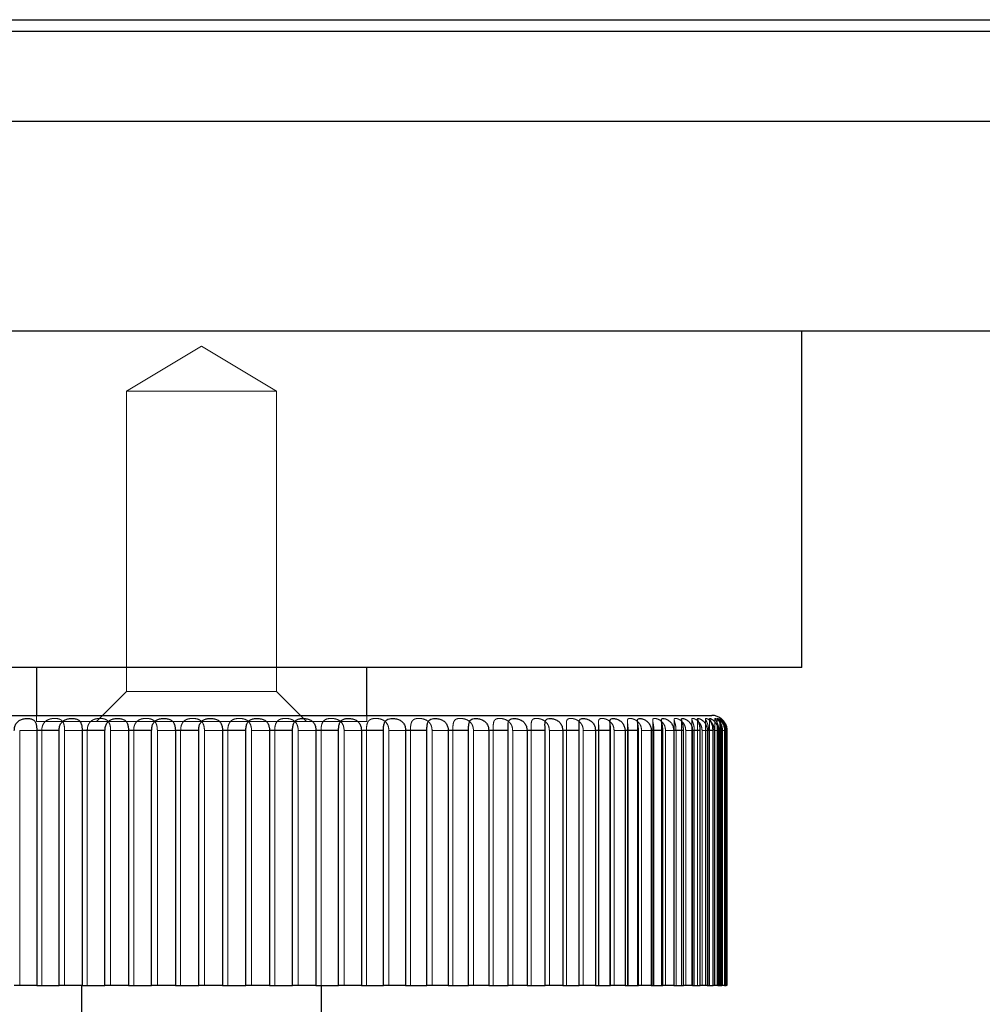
# Model space of a CAD drawing. Header units: millimetres. Extents: x 7 to 417, y 5 to 291.
# Tile 72 of 82: x 316.66 to 319.33, y 269.11 to 271.84. Entities that reach past the tile are written whole.
import ezdxf

# ---------------------------------------------------------------- set-up
doc = ezdxf.new("R2010")
doc.units = ezdxf.units.MM
doc.linetypes.add('HIDDEN', pattern=[1.905, 1.27, -0.635])

msp = doc.modelspace()

# ---------------------------------------------------------------- linework, layer by layer
at = {"color": 7, "linetype": 'Continuous', "lineweight": 25}
for p, q in [((262.99904, 271.84136), (371.33238, 271.84136)), ((262.99904, 271.80969), (371.33238, 271.80969)), ((318.83238, 270.04303), (318.83238, 270.97636)), ((318.83238, 270.04303), (315.49904, 270.04303)), ((316.70738, 270.04303), (316.70738, 269.90969)), ((317.62404, 269.90969), (317.62404, 270.04303)), ((315.79019, 269.90969), (318.58238, 269.90969)), ((316.77006, 269.86803), (316.7081, 269.86803)), ((316.7081, 269.86803), (316.7081, 269.15969)), ((316.77006, 269.15969), (316.77006, 269.86803)), ((316.89747, 269.86803), (316.83407, 269.86803)), ((316.83407, 269.86803), (316.83407, 269.15969)), ((316.89747, 269.15969), (316.89747, 269.86803)), ((317.02705, 269.86803), (316.9627, 269.86803)), ((316.9627, 269.86803), (316.9627, 269.15969)), ((317.02705, 269.15969), (317.02705, 269.86803)), ((317.15774, 269.86803), (317.09297, 269.86803)), ((317.09297, 269.86803), (317.09297, 269.15969)), ((317.15774, 269.15969), (317.15774, 269.86803)), ((317.28849, 269.86803), (317.22382, 269.86803)), ((317.22382, 269.86803), (317.22382, 269.15969)), ((317.28849, 269.15969), (317.28849, 269.86803)), ((317.41826, 269.86803), (317.35421, 269.86803)), ((317.35421, 269.86803), (317.35421, 269.15969)), ((317.41826, 269.15969), (317.41826, 269.86803)), ((317.54599, 269.86803), (317.48308, 269.86803)), ((317.48308, 269.86803), (317.48308, 269.15969)), ((317.54599, 269.15969), (317.54599, 269.86803)), ((317.67066, 269.86803), (317.60939, 269.86803)), ((317.60939, 269.86803), (317.60939, 269.15969)), ((317.67066, 269.15969), (317.67066, 269.86803)), ((317.79126, 269.86803), (317.73213, 269.86803)), ((317.73213, 269.86803), (317.73213, 269.15969)), ((317.79126, 269.15969), (317.79126, 269.86803)), ((317.90683, 269.86803), (317.85031, 269.86803)), ((317.85031, 269.86803), (317.85031, 269.15969)), ((317.90683, 269.15969), (317.90683, 269.86803)), ((318.01643, 269.86803), (317.96298, 269.86803)), ((317.96298, 269.86803), (317.96298, 269.15969)), ((318.01643, 269.15969), (318.01643, 269.86803)), ((318.11919, 269.86803), (318.06923, 269.86803)), ((318.06923, 269.86803), (318.06923, 269.15969)), ((318.11919, 269.15969), (318.11919, 269.86803)), ((318.21426, 269.86803), (318.16821, 269.86803)), ((318.16821, 269.86803), (318.16821, 269.15969)), ((318.21426, 269.15969), (318.21426, 269.86803)), ((318.30089, 269.86803), (318.25911, 269.86803)), ((318.25911, 269.86803), (318.25911, 269.15969)), ((318.30089, 269.15969), (318.30089, 269.86803)), ((318.37839, 269.86803), (318.34121, 269.86803)), ((318.34121, 269.86803), (318.34121, 269.15969)), ((318.37839, 269.15969), (318.37839, 269.86803)), ((318.44611, 269.86803), (318.41385, 269.86803)), ((318.41385, 269.86803), (318.41385, 269.15969)), ((318.44611, 269.15969), (318.44611, 269.86803)), ((318.50353, 269.86803), (318.47643, 269.86803)), ((318.47643, 269.86803), (318.47643, 269.15969)), ((318.50353, 269.15969), (318.50353, 269.86803)), ((318.55018, 269.86803), (318.52846, 269.86803)), ((318.52846, 269.86803), (318.52846, 269.15969)), ((318.55018, 269.15969), (318.55018, 269.86803)), ((318.58569, 269.86803), (318.56953, 269.86803)), ((318.56953, 269.86803), (318.56953, 269.15969)), ((318.58569, 269.15969), (318.58569, 269.86803)), ((318.60975, 269.86803), (318.59928, 269.86803)), ((318.59928, 269.86803), (318.59928, 269.15969)), ((318.60975, 269.15969), (318.60975, 269.86803)), ((318.6222, 269.86803), (318.6175, 269.86803)), ((318.6175, 269.86803), (318.6175, 269.15969)), ((318.6222, 269.15969), (318.6222, 269.86803)), ((318.62403, 269.86803), (318.62403, 269.15969)), ((318.62404, 269.15969), (318.62404, 269.86803)), ((316.7081, 269.15969), (316.64583, 269.15969)), ((316.7081, 269.15969), (316.77006, 269.15969)), ((316.83407, 269.15969), (316.77006, 269.15969)), ((316.83238, 269.15969), (316.83238, 269.00344)), ((316.83407, 269.15969), (316.89747, 269.15969)), ((316.9627, 269.15969), (316.89747, 269.15969)), ((316.9627, 269.15969), (317.02705, 269.15969)), ((317.09297, 269.15969), (317.02705, 269.15969)), ((317.09297, 269.15969), (317.15774, 269.15969)), ((317.22382, 269.15969), (317.15774, 269.15969)), ((317.22382, 269.15969), (317.28849, 269.15969)), ((317.35421, 269.15969), (317.28849, 269.15969)), ((317.35421, 269.15969), (317.41826, 269.15969)), ((317.48308, 269.15969), (317.41826, 269.15969)), ((317.48308, 269.15969), (317.54599, 269.15969)), ((317.49904, 269.00344), (317.49904, 269.15969)), ((317.60939, 269.15969), (317.54599, 269.15969)), ((317.60939, 269.15969), (317.67066, 269.15969)), ((317.73213, 269.15969), (317.67066, 269.15969)), ((317.73213, 269.15969), (317.79126, 269.15969)), ((317.85031, 269.15969), (317.79126, 269.15969)), ((317.85031, 269.15969), (317.90683, 269.15969)), ((317.96298, 269.15969), (317.90683, 269.15969)), ((317.96298, 269.15969), (318.01643, 269.15969)), ((318.06923, 269.15969), (318.01643, 269.15969)), ((318.06923, 269.15969), (318.11919, 269.15969)), ((318.16821, 269.15969), (318.11919, 269.15969)), ((318.16821, 269.15969), (318.21426, 269.15969)), ((318.25911, 269.15969), (318.21426, 269.15969)), ((318.25911, 269.15969), (318.30089, 269.15969)), ((318.34121, 269.15969), (318.30089, 269.15969)), ((318.34121, 269.15969), (318.37839, 269.15969)), ((318.41385, 269.15969), (318.37839, 269.15969)), ((318.41385, 269.15969), (318.44611, 269.15969)), ((318.47643, 269.15969), (318.44611, 269.15969)), ((318.47643, 269.15969), (318.50353, 269.15969)), ((318.52846, 269.15969), (318.50353, 269.15969)), ((318.52846, 269.15969), (318.55018, 269.15969)), ((318.56953, 269.15969), (318.55018, 269.15969)), ((318.56953, 269.15969), (318.58569, 269.15969)), ((318.59928, 269.15969), (318.58569, 269.15969)), ((318.59928, 269.15969), (318.60975, 269.15969)), ((318.6175, 269.15969), (318.60975, 269.15969)), ((318.6175, 269.15969), (318.6222, 269.15969)), ((318.62403, 269.15969), (318.6222, 269.15969))]:
    msp.add_line(p, q, dxfattribs=at)
at = {"color": 7, "linetype": 'HIDDEN', "lineweight": 18}
for p, q in [((317.16571, 271.84136), (262.99904, 271.84136)), ((317.16571, 271.84136), (371.33238, 271.84136)), ((317.16571, 271.80969), (262.99904, 271.80969)), ((317.16571, 271.80969), (371.33238, 271.80969)), ((317.16571, 270.93487), (316.95738, 270.80969)), ((317.37404, 270.80969), (317.16571, 270.93487)), ((317.37404, 270.80969), (316.95738, 270.80969)), ((316.95738, 270.80969), (316.95738, 269.97636)), ((317.37404, 269.97636), (317.37404, 270.80969)), ((316.95738, 269.97636), (316.87404, 269.89303)), ((317.37404, 269.97636), (316.95738, 269.97636)), ((317.45738, 269.89303), (317.37404, 269.97636)), ((316.70738, 269.90969), (316.70738, 269.89303)), ((317.62404, 269.89303), (317.62404, 269.90969)), ((317.62404, 269.89303), (316.70738, 269.89303)), ((318.11905, 269.88164), (318.11905, 269.15969)), ((318.17841, 269.88636), (318.17841, 269.15969)), ((318.21366, 269.88836), (318.21366, 269.15969)), ((318.26769, 269.89043), (318.26769, 269.15969)), ((318.29949, 269.89171), (318.29949, 269.15969)), ((318.34776, 269.8939), (318.34776, 269.15969)), ((318.37586, 269.89506), (318.37586, 269.15969)), ((318.41798, 269.89599), (318.41798, 269.15969)), ((318.44215, 269.89683), (318.44215, 269.15969)), ((318.47778, 269.89808), (318.47778, 269.15969)), ((318.49783, 269.89854), (318.49783, 269.15969)), ((318.52669, 269.89918), (318.52669, 269.15969)), ((318.54245, 269.89968), (318.54245, 269.15969)), ((318.5643, 269.90007), (318.5643, 269.15969)), ((318.57565, 269.90039), (318.57565, 269.15969)), ((318.59031, 269.90096), (318.59031, 269.15969)), ((318.59716, 269.90111), (318.59716, 269.15969)), ((318.60452, 269.90106), (318.60452, 269.15969)), ((318.60681, 269.90111), (318.60681, 269.15969)), ((316.66076, 269.86803), (316.72203, 269.86803)), ((316.66076, 269.15969), (316.66076, 269.86803)), ((316.72203, 269.86803), (316.72203, 269.15969)), ((316.78543, 269.86803), (316.84834, 269.86803)), ((316.78543, 269.15969), (316.78543, 269.86803)), ((316.84834, 269.86803), (316.84834, 269.15969)), ((316.91317, 269.86803), (316.97721, 269.86803)), ((316.91317, 269.15969), (316.91317, 269.86803)), ((316.97721, 269.86803), (316.97721, 269.15969)), ((317.04293, 269.86803), (317.1076, 269.86803)), ((317.04293, 269.15969), (317.04293, 269.86803)), ((317.1076, 269.86803), (317.1076, 269.15969)), ((317.17369, 269.86803), (317.23845, 269.86803)), ((317.17369, 269.15969), (317.17369, 269.86803)), ((317.23845, 269.86803), (317.23845, 269.15969)), ((317.30438, 269.86803), (317.36872, 269.86803)), ((317.30438, 269.15969), (317.30438, 269.86803)), ((317.36872, 269.86803), (317.36872, 269.15969)), ((317.43395, 269.86803), (317.49735, 269.86803)), ((317.43395, 269.15969), (317.43395, 269.86803)), ((317.49735, 269.86803), (317.49735, 269.15969)), ((317.56136, 269.86803), (317.62332, 269.86803)), ((317.56136, 269.15969), (317.56136, 269.86803)), ((317.62332, 269.86803), (317.62332, 269.15969)), ((317.68559, 269.86803), (317.7456, 269.86803)), ((317.68559, 269.15969), (317.68559, 269.86803)), ((317.7456, 269.86803), (317.7456, 269.15969)), ((317.80563, 269.86803), (317.86321, 269.86803)), ((317.80563, 269.15969), (317.80563, 269.86803)), ((317.86321, 269.86803), (317.86321, 269.15969)), ((317.92052, 269.86803), (317.9752, 269.86803)), ((317.92052, 269.15969), (317.92052, 269.86803)), ((317.9752, 269.86803), (317.9752, 269.15969)), ((318.02934, 269.86803), (318.08068, 269.86803)), ((318.02934, 269.15969), (318.02934, 269.86803)), ((318.08064, 269.87852), (318.08064, 269.15969)), ((318.08068, 269.86803), (318.08068, 269.15969)), ((318.1312, 269.86803), (318.17879, 269.86803)), ((318.1312, 269.15969), (318.1312, 269.86803)), ((318.17879, 269.86803), (318.17879, 269.15969)), ((318.22528, 269.86803), (318.26874, 269.86803)), ((318.22528, 269.15969), (318.22528, 269.86803)), ((318.26874, 269.86803), (318.26874, 269.15969)), ((318.31084, 269.86803), (318.34982, 269.86803)), ((318.31084, 269.15969), (318.31084, 269.86803)), ((318.34982, 269.86803), (318.34982, 269.15969)), ((318.38717, 269.86803), (318.42135, 269.86803)), ((318.38717, 269.15969), (318.38717, 269.86803)), ((318.42135, 269.86803), (318.42135, 269.15969)), ((318.45367, 269.86803), (318.48278, 269.86803)), ((318.45367, 269.15969), (318.45367, 269.86803)), ((318.48278, 269.86803), (318.48278, 269.15969)), ((318.5098, 269.86803), (318.53361, 269.86803)), ((318.5098, 269.15969), (318.5098, 269.86803)), ((318.53361, 269.86803), (318.53361, 269.15969)), ((318.55511, 269.86803), (318.57342, 269.86803)), ((318.55511, 269.15969), (318.55511, 269.86803)), ((318.57342, 269.86803), (318.57342, 269.15969)), ((318.58923, 269.86803), (318.6019, 269.86803)), ((318.58923, 269.15969), (318.58923, 269.86803)), ((318.6019, 269.86803), (318.6019, 269.15969)), ((318.6119, 269.86803), (318.61881, 269.86803)), ((318.6119, 269.15969), (318.6119, 269.86803)), ((318.61881, 269.86803), (318.61881, 269.15969)), ((318.62291, 269.86803), (318.62404, 269.86803)), ((318.62291, 269.15969), (318.62291, 269.86803))]:
    msp.add_line(p, q, dxfattribs=at)
at = {"color": 7, "linetype": 'Continuous', "lineweight": 25}
msp.add_arc((318.58238, 269.86803), 0.04167, 49.42177, 90, dxfattribs=at)
for points, knots in [([(262.99904, 271.55969), (262.99904, 271.55969), (262.9819, 271.55969), (263.04187, 271.55969), (263.18868, 271.55969), (263.45251, 271.55969), (263.81667, 271.55969), (264.25167, 271.55969), (264.73146, 271.55969), (265.23357, 271.55969), (265.79762, 271.55969), (266.42295, 271.55969), (267.12248, 271.55969), (267.89979, 271.55969), (268.75853, 271.55969), (269.68223, 271.55969), (270.66965, 271.55969), (271.71947, 271.55969), (272.80961, 271.55969), (273.93433, 271.55969), (275.08787, 271.55969), (276.29162, 271.55969), (277.54415, 271.55969), (278.82164, 271.55969), (280.11922, 271.55969), (281.43206, 271.55969), (282.78317, 271.55969), (284.17111, 271.55969), (285.59441, 271.55969), (287.05156, 271.55969), (288.54102, 271.55969), (290.06119, 271.55969), (291.61048, 271.55969), (293.18723, 271.55969), (294.78979, 271.55969), (296.41645, 271.55969), (298.06549, 271.55969), (299.73517, 271.55969), (301.4237, 271.55969), (303.12931, 271.55969), (304.85015, 271.55969), (306.58441, 271.55969), (308.33021, 271.55969), (310.08566, 271.55969), (311.84886, 271.55969), (313.6179, 271.55969), (315.39083, 271.55969), (317.16571, 271.55969), (318.94059, 271.55969), (320.71352, 271.55969), (322.48256, 271.55969), (324.24576, 271.55969), (326.00122, 271.55969), (327.74701, 271.55969), (329.48127, 271.55969), (331.20212, 271.55969), (332.90772, 271.55969), (334.59626, 271.55969), (336.26593, 271.55969), (337.91497, 271.55969), (339.54163, 271.55969), (341.14419, 271.55969), (342.72094, 271.55969), (344.27023, 271.55969), (345.7904, 271.55969), (347.27986, 271.55969), (348.73701, 271.55969), (350.16031, 271.55969), (351.54826, 271.55969), (352.89936, 271.55969), (354.2122, 271.55969), (355.53772, 271.55969), (356.86697, 271.55969), (358.19068, 271.55969), (359.45932, 271.55969), (360.67118, 271.55969), (361.82466, 271.55969), (362.89691, 271.55969), (363.89109, 271.55969), (364.81025, 271.55969), (365.67255, 271.55969), (366.47699, 271.55969), (367.23787, 271.55969), (367.94971, 271.55969), (368.60702, 271.55969), (369.19529, 271.55969), (369.71374, 271.55969), (370.1617, 271.55969), (370.56102, 271.55969), (370.8958, 271.55969), (371.14619, 271.55969), (371.30324, 271.55969), (371.32266, 271.55969), (371.33238, 271.55969)], [0, 0, 0, 0, 0.0000001, 0.0177638, 0.0355033, 0.0531943, 0.0708129, 0.0883353, 0.1020203, 0.1156204, 0.1291245, 0.1425221, 0.1558025, 0.1697484, 0.1835395, 0.1971644, 0.2106122, 0.2238727, 0.2369363, 0.2490648, 0.2610031, 0.2727449, 0.2842842, 0.295616, 0.3061517, 0.3164942, 0.3266412, 0.336591, 0.3463428, 0.3558963, 0.3652525, 0.3744129, 0.3833803, 0.3921585, 0.4007521, 0.4091671, 0.4174105, 0.4254908, 0.4334175, 0.4412012, 0.4488541, 0.4563893, 0.4638213, 0.4711653, 0.4784378, 0.4856558, 0.4928373, 0.5000003, 0.5071634, 0.5143448, 0.5215629, 0.5288354, 0.5361794, 0.5436113, 0.5511465, 0.5587994, 0.5665832, 0.5745098, 0.5825901, 0.5908336, 0.5992486, 0.6078422, 0.6166203, 0.6255877, 0.6347482, 0.6441043, 0.6536579, 0.6634096, 0.6733595, 0.6835065, 0.693849, 0.7043846, 0.7164099, 0.7286682, 0.7411535, 0.7538587, 0.766776, 0.7798968, 0.7924459, 0.8051596, 0.818029, 0.831045, 0.8441981, 0.8582873, 0.8725074, 0.886846, 0.9012903, 0.9158272, 0.9304433, 0.9477524, 0.9651302, 0.9825539, 1, 1, 1, 1]), ([(370.49907, 270.97636), (370.49151, 270.97636), (370.47637, 270.97636), (370.35187, 270.97636), (370.15295, 270.97636), (369.87212, 270.97636), (369.51355, 270.97636), (369.07655, 270.97636), (368.56338, 270.97636), (367.96735, 270.97636), (367.31387, 270.97636), (366.60691, 270.97636), (365.85845, 270.97636), (365.03634, 270.97636), (364.1401, 270.97636), (363.16428, 270.97636), (362.10639, 270.97636), (360.96658, 270.97636), (359.80396, 270.97636), (358.63086, 270.97636), (357.45857, 270.97636), (356.22043, 270.97636), (354.90976, 270.97636), (353.52194, 270.97636), (352.15857, 270.97636), (350.83338, 270.97636), (349.56361, 270.97636), (348.23505, 270.97636), (346.85153, 270.97636), (345.41453, 270.97636), (344.03325, 270.97636), (342.72913, 270.97636), (341.50306, 270.97636), (340.24308, 270.97636), (338.9376, 270.97636), (337.68692, 270.97636), (336.5011, 270.97636), (335.38654, 270.97636), (334.24968, 270.97636), (333.09039, 270.97636), (331.85201, 270.97636), (330.53414, 270.97636), (329.12624, 270.97636), (327.693, 270.97636), (326.23465, 270.97636), (324.75347, 270.97636), (323.25894, 270.97636), (321.74724, 270.97636), (320.22236, 270.97636), (318.68519, 270.97636), (317.14258, 270.97636), (315.60056, 270.97636), (314.06557, 270.97636), (312.54367, 270.97636), (311.0357, 270.97636), (309.54537, 270.97636), (308.06845, 270.97636), (306.61365, 270.97636), (305.18245, 270.97636), (303.7751, 270.97636), (302.3494, 270.97636), (300.90037, 270.97636), (299.44416, 270.97636), (298.01884, 270.97636), (296.63509, 270.97636), (295.38669, 270.97636), (294.26324, 270.97636), (293.26237, 270.97636), (292.28659, 270.97636), (291.33546, 270.97636), (290.15674, 270.97636), (288.773, 270.97636), (287.2178, 270.97636), (285.72727, 270.97636), (284.30001, 270.97636), (282.93658, 270.97636), (281.63523, 270.97636), (280.35343, 270.97636), (279.09548, 270.97636), (277.865, 270.97636), (276.69842, 270.97636), (275.59158, 270.97636), (274.47973, 270.97636), (273.37628, 270.97636), (272.2955, 270.97636), (271.29169, 270.97636), (270.3589, 270.97636), (269.49689, 270.97636), (268.65281, 270.97636), (267.84437, 270.97636), (267.07763, 270.97636), (266.39801, 270.97636), (265.79494, 270.97636), (265.27164, 270.97636), (264.82652, 270.97636), (264.46354, 270.97636), (264.18077, 270.97636), (263.98049, 270.97636), (263.85519, 270.97636), (263.83995, 270.97636), (263.83234, 270.97636)], [0, 0, 0, 0, 0.0156123, 0.0312961, 0.0469383, 0.0625326, 0.0781435, 0.0933957, 0.1087284, 0.1239471, 0.1393077, 0.1529015, 0.1666536, 0.1803167, 0.1940062, 0.207778, 0.2215778, 0.2353677, 0.2491119, 0.2607905, 0.2724407, 0.2840614, 0.2956564, 0.3073388, 0.3190233, 0.3281658, 0.3374383, 0.3466619, 0.3558807, 0.3651098, 0.3742254, 0.381303, 0.38826, 0.3953247, 0.4023315, 0.4093964, 0.4149783, 0.4204833, 0.426077, 0.4316231, 0.4370969, 0.4434657, 0.4497434, 0.4560512, 0.4623894, 0.4686594, 0.4749631, 0.4812162, 0.4874929, 0.4938006, 0.5000966, 0.5063855, 0.5126868, 0.5189526, 0.5251901, 0.5314785, 0.5377319, 0.5440534, 0.5503541, 0.5566345, 0.5630062, 0.5699642, 0.5770421, 0.5840619, 0.5911493, 0.598205, 0.6037245, 0.6093224, 0.6147874, 0.620285, 0.6258583, 0.6357891, 0.645809, 0.655865, 0.6658896, 0.6759862, 0.6860602, 0.69609, 0.7071646, 0.7182221, 0.729256, 0.7403344, 0.7514509, 0.764543, 0.777596, 0.7905474, 0.8035163, 0.8165649, 0.829435, 0.8447767, 0.8599294, 0.8752315, 0.8904234, 0.9060356, 0.9216025, 0.9372475, 0.9529045, 0.9686101, 0.9843377, 1, 1, 1, 1]), ([(316.64583, 269.86803), (316.64611, 269.87164), (316.64667, 269.87889), (316.65137, 269.88851), (316.65881, 269.89553), (316.66816, 269.89967), (316.67828, 269.90151), (316.68837, 269.90138), (316.69709, 269.89898), (316.70315, 269.89386), (316.70644, 269.88627), (316.70789, 269.87737), (316.70804, 269.87104), (316.7081, 269.86803)], [0, 0, 0, 0, 0.0955419, 0.1913922, 0.2838681, 0.3704907, 0.4590396, 0.5537833, 0.6514548, 0.7453765, 0.8328407, 0.9202084, 1, 1, 1, 1]), ([(316.77006, 269.86803), (316.77032, 269.87164), (316.77084, 269.87889), (316.77528, 269.88851), (316.78246, 269.89553), (316.79167, 269.89967), (316.80184, 269.90151), (316.81223, 269.90138), (316.82149, 269.89898), (316.82817, 269.89386), (316.832, 269.88627), (316.83379, 269.87737), (316.83398, 269.87104), (316.83407, 269.86803)], [0, 0, 0, 0, 0.0955419, 0.19139223, 0.28386809, 0.37049069, 0.45903964, 0.55378333, 0.65145477, 0.74537648, 0.83284069, 0.9202084, 1, 1, 1, 1]), ([(316.89747, 269.86803), (316.89771, 269.87164), (316.8982, 269.87889), (316.90234, 269.88851), (316.9092, 269.89553), (316.91818, 269.89967), (316.92833, 269.90151), (316.93894, 269.90138), (316.94865, 269.89898), (316.95591, 269.89386), (316.96025, 269.88627), (316.96237, 269.87737), (316.96259, 269.87104), (316.9627, 269.86803)], [0, 0, 0, 0, 0.0955419, 0.1913922, 0.2838681, 0.3704907, 0.4590396, 0.5537833, 0.6514548, 0.7453765, 0.8328407, 0.9202084, 1, 1, 1, 1]), ([(317.02705, 269.86803), (317.02727, 269.87164), (317.0277, 269.87889), (317.03153, 269.88851), (317.038, 269.89553), (317.04669, 269.89967), (317.05674, 269.90151), (317.06747, 269.90138), (317.07756, 269.89898), (317.08534, 269.89386), (317.09015, 269.88627), (317.09258, 269.87737), (317.09284, 269.87104), (317.09297, 269.86803)], [0, 0, 0, 0, 0.0955419, 0.1913922, 0.2838681, 0.3704907, 0.4590396, 0.5537833, 0.6514548, 0.7453765, 0.8328407, 0.9202084, 1, 1, 1, 1]), ([(317.15774, 269.86803), (317.15793, 269.87164), (317.15832, 269.87889), (317.16179, 269.88851), (317.16783, 269.89553), (317.17616, 269.89967), (317.18602, 269.90151), (317.1968, 269.90138), (317.20718, 269.89898), (317.21541, 269.89386), (317.22065, 269.88627), (317.22338, 269.87737), (317.22368, 269.87104), (317.22382, 269.86803)], [0, 0, 0, 0, 0.0955419, 0.1913922, 0.2838681, 0.3704907, 0.4590396, 0.5537833, 0.6514548, 0.7453765, 0.8328407, 0.9202084, 1, 1, 1, 1]), ([(317.28849, 269.86803), (317.28866, 269.87164), (317.289, 269.87889), (317.29208, 269.88851), (317.29764, 269.89553), (317.30555, 269.89967), (317.31514, 269.90151), (317.32587, 269.90138), (317.33647, 269.89898), (317.34509, 269.89386), (317.35072, 269.88627), (317.35371, 269.87737), (317.35405, 269.87104), (317.35421, 269.86803)], [0, 0, 0, 0, 0.0955419, 0.1913922, 0.2838681, 0.3704907, 0.4590396, 0.5537833, 0.6514548, 0.7453765, 0.8328407, 0.9202084, 1, 1, 1, 1]), ([(317.41826, 269.86803), (317.4184, 269.87164), (317.41868, 269.87889), (317.42136, 269.88851), (317.42639, 269.89553), (317.43381, 269.89967), (317.44305, 269.90151), (317.45366, 269.90138), (317.46438, 269.89898), (317.47332, 269.89386), (317.4793, 269.88627), (317.48254, 269.87737), (317.4829, 269.87104), (317.48308, 269.86803)], [0, 0, 0, 0, 0.0955419, 0.1913922, 0.2838681, 0.3704907, 0.4590396, 0.5537833, 0.6514548, 0.7453765, 0.8328407, 0.9202084, 1, 1, 1, 1]), ([(317.54599, 269.86803), (317.5461, 269.87164), (317.54633, 269.87889), (317.54857, 269.88851), (317.55305, 269.89553), (317.55991, 269.89967), (317.56873, 269.90151), (317.57913, 269.90138), (317.58988, 269.89898), (317.59907, 269.89386), (317.60535, 269.88627), (317.60881, 269.87737), (317.6092, 269.87104), (317.60939, 269.86803)], [0, 0, 0, 0, 0.0955419, 0.1913922, 0.2838681, 0.3704907, 0.4590396, 0.5537833, 0.6514548, 0.7453765, 0.8328407, 0.9202084, 1, 1, 1, 1]), ([(317.67066, 269.86803), (317.67074, 269.87164), (317.67092, 269.87889), (317.67271, 269.88851), (317.67658, 269.89553), (317.68283, 269.89967), (317.69117, 269.90151), (317.70127, 269.90138), (317.71198, 269.89898), (317.72134, 269.89386), (317.72786, 269.88627), (317.73151, 269.87737), (317.73193, 269.87104), (317.73213, 269.86803)], [0, 0, 0, 0, 0.0955419, 0.1913922, 0.2838681, 0.3704907, 0.4590396, 0.5537833, 0.6514548, 0.7453765, 0.8328407, 0.9202084, 1, 1, 1, 1]), ([(317.79126, 269.86803), (317.79132, 269.87164), (317.79143, 269.87889), (317.79276, 269.88851), (317.796, 269.89553), (317.8016, 269.89967), (317.80938, 269.90151), (317.81909, 269.90138), (317.82967, 269.89898), (317.83913, 269.89386), (317.84584, 269.88627), (317.84966, 269.87737), (317.8501, 269.87104), (317.85031, 269.86803)], [0, 0, 0, 0, 0.0955419, 0.1913922, 0.2838681, 0.3704907, 0.4590396, 0.5537833, 0.6514548, 0.7453765, 0.8328407, 0.9202084, 1, 1, 1, 1]), ([(317.90683, 269.86803), (317.90686, 269.87164), (317.90691, 269.87889), (317.90777, 269.88851), (317.91034, 269.89553), (317.91524, 269.89967), (317.9224, 269.90151), (317.93166, 269.90138), (317.94202, 269.89898), (317.9515, 269.89386), (317.95835, 269.88627), (317.9623, 269.87737), (317.96276, 269.87104), (317.96298, 269.86803)], [0, 0, 0, 0, 0.0955419, 0.1913922, 0.2838681, 0.3704907, 0.4590396, 0.5537833, 0.6514548, 0.7453765, 0.8328407, 0.9202084, 1, 1, 1, 1]), ([(318.01643, 269.86803), (318.01643, 269.87164), (318.01642, 269.87889), (318.0168, 269.88851), (318.01869, 269.89553), (318.02285, 269.89967), (318.02933, 269.90151), (318.03806, 269.90138), (318.04811, 269.89898), (318.05754, 269.89386), (318.06448, 269.88627), (318.06853, 269.87737), (318.06901, 269.87104), (318.06923, 269.86803)], [0, 0, 0, 0, 0.0955419, 0.1913922, 0.2838681, 0.3704907, 0.4590396, 0.5537833, 0.6514548, 0.7453765, 0.8328407, 0.9202084, 1, 1, 1, 1]), ([(318.11919, 269.86803), (318.11915, 269.87164), (318.11908, 269.87889), (318.11897, 269.88851), (318.12017, 269.89553), (318.12355, 269.89967), (318.12931, 269.90151), (318.13743, 269.90138), (318.14711, 269.89898), (318.1564, 269.89386), (318.16337, 269.88627), (318.16749, 269.87737), (318.16798, 269.87104), (318.16821, 269.86803)], [0, 0, 0, 0, 0.0955419, 0.1913922, 0.2838681, 0.3704907, 0.4590396, 0.5537833, 0.6514548, 0.7453765, 0.8328407, 0.9202084, 1, 1, 1, 1]), ([(318.21426, 269.86803), (318.2142, 269.87164), (318.21407, 269.87889), (318.21348, 269.88851), (318.21397, 269.89553), (318.21655, 269.89967), (318.22153, 269.90151), (318.22898, 269.90138), (318.2382, 269.89898), (318.24729, 269.89386), (318.25423, 269.88627), (318.25838, 269.87737), (318.25888, 269.87104), (318.25911, 269.86803)], [0, 0, 0, 0, 0.0955419, 0.1913922, 0.2838681, 0.3704907, 0.4590396, 0.5537833, 0.6514548, 0.7453765, 0.8328407, 0.9202084, 1, 1, 1, 1]), ([(318.30089, 269.86803), (318.3008, 269.87164), (318.30061, 269.87889), (318.29954, 269.88851), (318.29933, 269.89553), (318.30108, 269.89967), (318.30525, 269.90151), (318.31198, 269.90138), (318.32065, 269.89898), (318.32946, 269.89386), (318.33632, 269.88627), (318.34048, 269.87737), (318.34097, 269.87104), (318.34121, 269.86803)], [0, 0, 0, 0, 0.0955419, 0.1913922, 0.2838681, 0.3704907, 0.4590396, 0.5537833, 0.6514548, 0.7453765, 0.8328407, 0.9202084, 1, 1, 1, 1]), ([(318.37839, 269.86803), (318.37826, 269.87164), (318.37802, 269.87889), (318.37648, 269.88851), (318.37556, 269.89553), (318.37648, 269.89967), (318.3798, 269.90151), (318.38574, 269.90138), (318.39381, 269.89898), (318.40227, 269.89386), (318.40899, 269.88627), (318.41312, 269.87737), (318.41361, 269.87104), (318.41385, 269.86803)], [0, 0, 0, 0, 0.0955419, 0.1913922, 0.2838681, 0.3704907, 0.4590396, 0.5537833, 0.6514548, 0.7453765, 0.8328407, 0.9202084, 1, 1, 1, 1]), ([(318.44611, 269.86803), (318.44596, 269.87164), (318.44566, 269.87889), (318.44367, 269.88851), (318.44205, 269.89553), (318.44212, 269.89967), (318.44456, 269.90151), (318.44968, 269.90138), (318.45708, 269.89898), (318.46512, 269.89386), (318.47165, 269.88627), (318.47571, 269.87737), (318.4762, 269.87104), (318.47643, 269.86803)], [0, 0, 0, 0, 0.0955419, 0.1913922, 0.2838681, 0.3704907, 0.4590396, 0.5537833, 0.6514548, 0.7453765, 0.8328407, 0.9202084, 1, 1, 1, 1]), ([(318.50353, 269.86803), (318.50336, 269.87164), (318.503, 269.87889), (318.50057, 269.88851), (318.49826, 269.89553), (318.49749, 269.89967), (318.49904, 269.90151), (318.50328, 269.90138), (318.50995, 269.89898), (318.51751, 269.89386), (318.5238, 269.88627), (318.52776, 269.87737), (318.52824, 269.87104), (318.52846, 269.86803)], [0, 0, 0, 0, 0.0955419, 0.1913922, 0.2838681, 0.3704907, 0.4590396, 0.5537833, 0.6514548, 0.7453765, 0.8328407, 0.9202084, 1, 1, 1, 1]), ([(318.55018, 269.86803), (318.54998, 269.87164), (318.54958, 269.87889), (318.54672, 269.88851), (318.54374, 269.89553), (318.54214, 269.89967), (318.54277, 269.90151), (318.54611, 269.90138), (318.552, 269.89898), (318.55902, 269.89386), (318.56501, 269.88627), (318.56884, 269.87737), (318.5693, 269.87104), (318.56953, 269.86803)], [0, 0, 0, 0, 0.0955419, 0.1913922, 0.2838681, 0.3704907, 0.4590396, 0.5537833, 0.6514548, 0.7453765, 0.8328407, 0.9202084, 1, 1, 1, 1]), ([(318.58569, 269.86803), (318.58546, 269.87164), (318.58501, 269.87889), (318.58175, 269.88851), (318.57813, 269.89553), (318.5757, 269.89967), (318.57542, 269.90151), (318.57783, 269.90138), (318.58289, 269.89898), (318.58931, 269.89386), (318.59495, 269.88627), (318.59862, 269.87737), (318.59907, 269.87104), (318.59928, 269.86803)], [0, 0, 0, 0, 0.0955419, 0.19139223, 0.28386809, 0.37049069, 0.45903964, 0.55378333, 0.65145477, 0.74537648, 0.83284069, 0.9202084, 1, 1, 1, 1]), ([(318.60975, 269.86803), (318.60951, 269.87164), (318.60901, 269.87889), (318.60538, 269.88851), (318.60115, 269.89553), (318.59791, 269.89967), (318.59672, 269.90151), (318.59818, 269.90138), (318.60237, 269.89898), (318.60813, 269.89386), (318.61339, 269.88627), (318.61687, 269.87737), (318.61729, 269.87104), (318.6175, 269.86803)], [0, 0, 0, 0, 0.0955419, 0.1913922, 0.2838681, 0.3704907, 0.4590396, 0.5537833, 0.6514548, 0.7453765, 0.8328407, 0.9202084, 1, 1, 1, 1]), ([(318.6222, 269.86803), (318.62193, 269.87165), (318.62139, 269.8789), (318.61743, 269.8885), (318.61258, 269.89555), (318.6087, 269.89958), (318.6067, 269.90131), (318.60703, 269.90115), (318.60711, 269.90111)], [0, 0, 0, 0, 0.1950744, 0.3907786, 0.5795929, 0.7564562, 0.9372527, 1, 1, 1, 1]), ([(318.60744, 269.90101), (318.60836, 269.90036), (318.61015, 269.89908), (318.61537, 269.89383), (318.62016, 269.88627), (318.62343, 269.87736), (318.62383, 269.87104), (318.62403, 269.86803)], [0, 0, 0, 0, 0.2188879, 0.4293725, 0.6253853, 0.8211819, 1, 1, 1, 1])]:
    msp.add_open_spline(points, degree=3, knots=knots, dxfattribs=at)
at = {"color": 7, "linetype": 'HIDDEN', "lineweight": 18}
for points, knots in [([(316.78543, 269.86803), (316.78532, 269.87164), (316.78509, 269.87889), (316.78285, 269.88851), (316.77838, 269.89553), (316.77152, 269.89967), (316.76269, 269.90151), (316.7523, 269.90138), (316.74154, 269.89898), (316.73235, 269.89386), (316.72608, 269.88627), (316.72261, 269.87737), (316.72222, 269.87104), (316.72203, 269.86803)], [0, 0, 0, 0, 0.0955419, 0.1913922, 0.2838681, 0.3704907, 0.4590396, 0.5537833, 0.6514548, 0.7453765, 0.8328407, 0.9202084, 1, 1, 1, 1]), ([(316.91317, 269.86803), (316.91302, 269.87164), (316.91274, 269.87889), (316.91007, 269.88851), (316.90503, 269.89553), (316.89762, 269.89967), (316.88837, 269.90151), (316.87776, 269.90138), (316.86705, 269.89898), (316.85811, 269.89386), (316.85213, 269.88627), (316.84889, 269.87737), (316.84852, 269.87104), (316.84834, 269.86803)], [0, 0, 0, 0, 0.0955419, 0.1913922, 0.2838681, 0.3704907, 0.4590396, 0.5537833, 0.6514548, 0.7453765, 0.8328407, 0.9202084, 1, 1, 1, 1]), ([(317.04293, 269.86803), (317.04276, 269.87164), (317.04242, 269.87889), (317.03934, 269.88851), (317.03378, 269.89553), (317.02588, 269.89967), (317.01629, 269.90151), (317.00555, 269.90138), (316.99496, 269.89898), (316.98634, 269.89386), (316.9807, 269.88627), (316.97771, 269.87737), (316.97737, 269.87104), (316.97721, 269.86803)], [0, 0, 0, 0, 0.0955419, 0.1913922, 0.2838681, 0.3704907, 0.4590396, 0.5537833, 0.6514548, 0.7453765, 0.8328407, 0.9202084, 1, 1, 1, 1]), ([(317.17369, 269.86803), (317.17349, 269.87164), (317.1731, 269.87889), (317.16964, 269.88851), (317.16359, 269.89553), (317.15526, 269.89967), (317.1454, 269.90151), (317.13462, 269.90138), (317.12424, 269.89898), (317.11601, 269.89386), (317.11077, 269.88627), (317.10804, 269.87737), (317.10774, 269.87104), (317.1076, 269.86803)], [0, 0, 0, 0, 0.0955419, 0.1913922, 0.2838681, 0.3704907, 0.4590396, 0.5537833, 0.6514548, 0.7453765, 0.8328407, 0.9202084, 1, 1, 1, 1]), ([(317.30438, 269.86803), (317.30416, 269.87164), (317.30372, 269.87889), (317.2999, 269.88851), (317.29342, 269.89553), (317.28473, 269.89967), (317.27469, 269.90151), (317.26395, 269.90138), (317.25386, 269.89898), (317.24609, 269.89386), (317.24128, 269.88627), (317.23884, 269.87737), (317.23858, 269.87104), (317.23845, 269.86803)], [0, 0, 0, 0, 0.0955419, 0.19139223, 0.28386809, 0.37049069, 0.45903964, 0.55378333, 0.65145477, 0.74537648, 0.83284069, 0.9202084, 1, 1, 1, 1]), ([(317.43395, 269.86803), (317.43371, 269.87164), (317.43323, 269.87889), (317.42908, 269.88851), (317.42222, 269.89553), (317.41324, 269.89967), (317.40309, 269.90151), (317.39248, 269.90138), (317.38277, 269.89898), (317.37552, 269.89386), (317.37118, 269.88627), (317.36906, 269.87737), (317.36883, 269.87104), (317.36872, 269.86803)], [0, 0, 0, 0, 0.0955419, 0.1913922, 0.2838681, 0.3704907, 0.4590396, 0.5537833, 0.6514548, 0.7453765, 0.8328407, 0.9202084, 1, 1, 1, 1]), ([(317.56136, 269.86803), (317.5611, 269.87164), (317.56058, 269.87889), (317.55614, 269.88851), (317.54896, 269.89553), (317.53976, 269.89967), (317.52958, 269.90151), (317.51919, 269.90138), (317.50994, 269.89898), (317.50325, 269.89386), (317.49942, 269.88627), (317.49763, 269.87737), (317.49744, 269.87104), (317.49735, 269.86803)], [0, 0, 0, 0, 0.0955419, 0.1913922, 0.2838681, 0.3704907, 0.4590396, 0.5537833, 0.6514548, 0.7453765, 0.8328407, 0.9202084, 1, 1, 1, 1]), ([(317.68559, 269.86803), (317.68531, 269.87164), (317.68475, 269.87889), (317.68006, 269.88851), (317.67261, 269.89553), (317.66326, 269.89967), (317.65315, 269.90151), (317.64306, 269.90138), (317.63433, 269.89898), (317.62828, 269.89386), (317.62498, 269.88627), (317.62353, 269.87737), (317.62339, 269.87104), (317.62332, 269.86803)], [0, 0, 0, 0, 0.0955419, 0.1913922, 0.2838681, 0.3704907, 0.4590396, 0.5537833, 0.6514548, 0.7453765, 0.8328407, 0.9202084, 1, 1, 1, 1]), ([(317.80563, 269.86803), (317.80534, 269.87164), (317.80475, 269.87889), (317.79983, 269.88851), (317.79218, 269.89553), (317.78276, 269.89967), (317.77279, 269.90151), (317.76307, 269.90138), (317.75495, 269.89898), (317.74957, 269.89386), (317.74684, 269.88627), (317.74575, 269.87737), (317.74565, 269.87104), (317.7456, 269.86803)], [0, 0, 0, 0, 0.0955419, 0.1913922, 0.2838681, 0.3704907, 0.4590396, 0.5537833, 0.6514548, 0.7453765, 0.8328407, 0.9202084, 1, 1, 1, 1]), ([(317.92052, 269.86803), (317.92022, 269.87164), (317.9196, 269.87889), (317.9145, 269.88851), (317.9067, 269.89553), (317.8973, 269.89967), (317.88754, 269.90151), (317.87828, 269.90138), (317.87082, 269.89898), (317.86617, 269.89386), (317.86402, 269.88627), (317.86329, 269.87737), (317.86324, 269.87104), (317.86321, 269.86803)], [0, 0, 0, 0, 0.0955419, 0.1913922, 0.2838681, 0.3704907, 0.4590396, 0.5537833, 0.6514548, 0.7453765, 0.8328407, 0.9202084, 1, 1, 1, 1]), ([(318.02934, 269.86803), (318.02902, 269.87164), (318.02838, 269.87889), (318.02315, 269.88851), (318.01526, 269.89553), (318.00594, 269.89967), (317.99648, 269.90151), (317.98776, 269.90138), (317.98102, 269.89898), (317.97712, 269.89386), (317.97558, 269.88627), (317.97522, 269.87737), (317.97521, 269.87104), (317.9752, 269.86803)], [0, 0, 0, 0, 0.0955419, 0.1913922, 0.2838681, 0.3704907, 0.4590396, 0.5537833, 0.6514548, 0.7453765, 0.8328407, 0.9202084, 1, 1, 1, 1]), ([(318.1312, 269.86803), (318.13087, 269.87164), (318.13021, 269.87889), (318.12488, 269.88851), (318.11698, 269.89553), (318.10781, 269.89967), (318.09873, 269.90151), (318.09061, 269.90138), (318.08465, 269.89898), (318.08155, 269.89386), (318.08062, 269.88627), (318.08064, 269.87737), (318.08067, 269.87104), (318.08068, 269.86803)], [0, 0, 0, 0, 0.0955419, 0.1913922, 0.2838681, 0.3704907, 0.4590396, 0.5537833, 0.6514548, 0.7453765, 0.8328407, 0.9202084, 1, 1, 1, 1]), ([(318.22528, 269.86803), (318.22495, 269.87164), (318.22428, 269.87889), (318.2189, 269.88851), (318.21104, 269.89553), (318.20211, 269.89967), (318.19347, 269.90151), (318.18602, 269.90138), (318.18088, 269.89898), (318.1786, 269.89386), (318.17829, 269.88627), (318.17868, 269.87737), (318.17875, 269.87104), (318.17879, 269.86803)], [0, 0, 0, 0, 0.0955419, 0.19139223, 0.28386809, 0.37049069, 0.45903964, 0.55378333, 0.65145477, 0.74537648, 0.83284069, 0.9202084, 1, 1, 1, 1]), ([(318.31084, 269.86803), (318.3105, 269.87164), (318.30983, 269.87889), (318.30443, 269.88851), (318.29669, 269.89553), (318.28805, 269.89967), (318.27993, 269.90151), (318.27321, 269.90138), (318.26894, 269.89898), (318.26749, 269.89386), (318.26781, 269.88627), (318.26857, 269.87737), (318.26869, 269.87104), (318.26874, 269.86803)], [0, 0, 0, 0, 0.0955419, 0.1913922, 0.2838681, 0.3704907, 0.4590396, 0.5537833, 0.6514548, 0.7453765, 0.8328407, 0.9202084, 1, 1, 1, 1]), ([(318.38717, 269.86803), (318.38684, 269.87164), (318.38616, 269.87889), (318.3808, 269.88851), (318.37322, 269.89553), (318.36496, 269.89967), (318.35742, 269.90151), (318.35149, 269.90138), (318.34812, 269.89898), (318.34751, 269.89386), (318.34846, 269.88627), (318.34958, 269.87737), (318.34974, 269.87104), (318.34982, 269.86803)], [0, 0, 0, 0, 0.0955419, 0.1913922, 0.2838681, 0.3704907, 0.4590396, 0.5537833, 0.6514548, 0.7453765, 0.8328407, 0.9202084, 1, 1, 1, 1]), ([(318.45367, 269.86803), (318.45334, 269.87164), (318.45267, 269.87889), (318.44739, 269.88851), (318.44004, 269.89553), (318.43222, 269.89967), (318.42532, 269.90151), (318.42021, 269.90138), (318.41778, 269.89898), (318.41802, 269.89386), (318.41958, 269.88627), (318.42106, 269.87737), (318.42126, 269.87104), (318.42135, 269.86803)], [0, 0, 0, 0, 0.0955419, 0.19139223, 0.28386809, 0.37049069, 0.45903964, 0.55378333, 0.65145477, 0.74537648, 0.83284069, 0.9202084, 1, 1, 1, 1]), ([(318.5098, 269.86803), (318.50947, 269.87164), (318.50881, 269.87889), (318.50365, 269.88851), (318.49659, 269.89553), (318.48928, 269.89967), (318.48308, 269.90151), (318.47884, 269.90138), (318.47736, 269.89898), (318.47845, 269.89386), (318.48061, 269.88627), (318.48243, 269.87737), (318.48267, 269.87104), (318.48278, 269.86803)], [0, 0, 0, 0, 0.0955419, 0.19139223, 0.28386809, 0.37049069, 0.45903964, 0.55378333, 0.65145477, 0.74537648, 0.83284069, 0.9202084, 1, 1, 1, 1]), ([(318.55511, 269.86803), (318.55479, 269.87164), (318.55415, 269.87889), (318.54914, 269.88851), (318.54243, 269.89553), (318.53568, 269.89967), (318.53022, 269.90151), (318.5269, 269.90138), (318.52637, 269.89898), (318.5283, 269.89386), (318.53105, 269.88627), (318.5332, 269.87737), (318.53348, 269.87104), (318.53361, 269.86803)], [0, 0, 0, 0, 0.0955419, 0.1913922, 0.2838681, 0.3704907, 0.4590396, 0.5537833, 0.6514548, 0.7453765, 0.8328407, 0.9202084, 1, 1, 1, 1]), ([(318.58923, 269.86803), (318.58892, 269.87164), (318.5883, 269.87889), (318.5835, 269.88851), (318.57719, 269.89553), (318.57105, 269.89967), (318.56639, 269.90151), (318.56399, 269.90138), (318.56443, 269.89898), (318.56719, 269.89386), (318.5705, 269.88627), (318.57296, 269.87737), (318.57327, 269.87104), (318.57342, 269.86803)], [0, 0, 0, 0, 0.0955419, 0.1913922, 0.2838681, 0.3704907, 0.4590396, 0.5537833, 0.6514548, 0.7453765, 0.8328407, 0.9202084, 1, 1, 1, 1]), ([(318.6119, 269.86803), (318.6116, 269.87164), (318.611, 269.87889), (318.60644, 269.88851), (318.60058, 269.89553), (318.5951, 269.89967), (318.59127, 269.90151), (318.58983, 269.90138), (318.59123, 269.89898), (318.59479, 269.89386), (318.59864, 269.88627), (318.60138, 269.87737), (318.60173, 269.87104), (318.6019, 269.86803)], [0, 0, 0, 0, 0.0955419, 0.1913922, 0.2838681, 0.3704907, 0.4590396, 0.5537833, 0.6514548, 0.7453765, 0.8328407, 0.9202084, 1, 1, 1, 1]), ([(318.60483, 269.90106), (318.60474, 269.90107), (318.60439, 269.90111), (318.60668, 269.89889), (318.61086, 269.89388), (318.61524, 269.88626), (318.61825, 269.87737), (318.61863, 269.87104), (318.61881, 269.86803)], [0, 0, 0, 0, 0.0648769, 0.269564, 0.466393, 0.6496892, 0.8327831, 1, 1, 1, 1])]:
    msp.add_open_spline(points, degree=3, knots=knots, dxfattribs=at)

doc.saveas('drawing.dxf')
